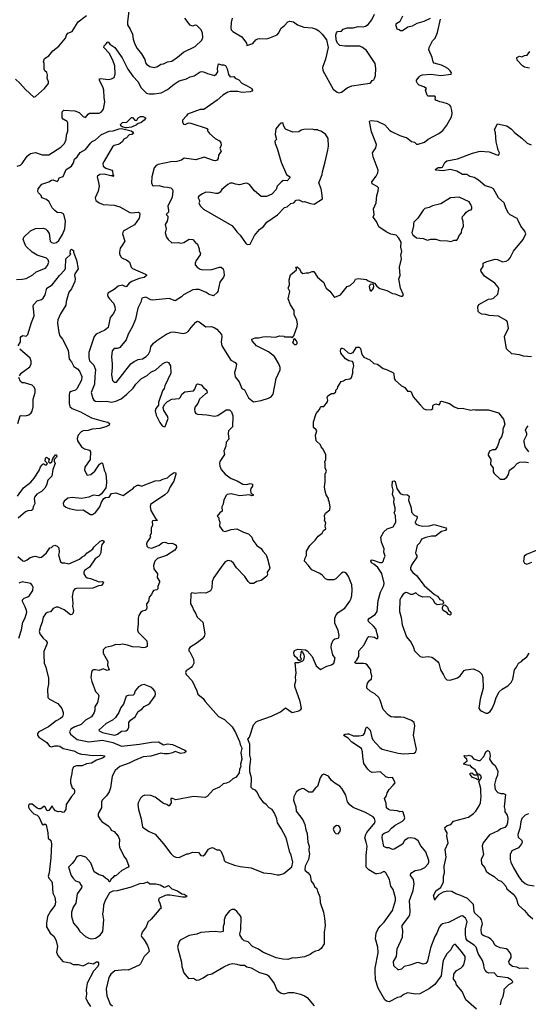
# Model space of a CAD drawing. Extents: x 2293878 to 2522763, y 823964 to 1006972.
# Tile 132 of 256: x 2348956 to 2355042, y 910332 to 922118. Entities that reach past the tile are written whole.
import ezdxf

# ---------------------------------------------------------------- set-up
doc = ezdxf.new("R2010")
doc.units = 0

msp = doc.modelspace()

# ---------------------------------------------------------------- linework, layer by layer
at = {"layer": '0CON20XD'}
for points in [[(2350270, 922285), (2350244, 922095), (2350244, 922055), (2350279, 922005), (2350306, 921946), (2350312, 921885), (2350333, 921825), (2350362, 921772), (2350415, 921708), (2350452, 921642), (2350463, 921603), (2350475, 921586), (2350515, 921558), (2350565, 921544), (2350603, 921557), (2350645, 921584), (2350675, 921589), (2350725, 921613), (2350777, 921623), (2350845, 921670), (2350915, 921729), (2351057, 921795), (2351136, 921874), (2351146, 921905), (2351144, 921955), (2351126, 921995), (2351075, 922048), (2351055, 922052), (2351025, 922040), (2350994, 922054), (2350930, 922135)], [(2348904, 921405), (2348959, 921359), (2349025, 921281), (2349125, 921189), (2349145, 921199), (2349253, 921295), (2349302, 921355), (2349302, 921375), (2349283, 921417), (2349290, 921455), (2349282, 921485), (2349257, 921507), (2349248, 921525), (2349250, 921595), (2349240, 921615), (2349252, 921655), (2349305, 921687), (2349354, 921746), (2349425, 921802), (2349504, 921895), (2349516, 921934), (2349532, 921958), (2349585, 921976), (2349617, 922027), (2349656, 922094), (2349754, 922166)], [(2351499, 922135), (2351485, 922085), (2351481, 922015), (2351486, 921995), (2351505, 921976), (2351615, 921913), (2351668, 921838), (2351675, 921810), (2351746, 921834), (2351780, 921875), (2351805, 921888), (2351825, 921892), (2351905, 921888), (2351938, 921898), (2352035, 921938), (2352052, 921955), (2352085, 922018), (2352125, 922048), (2352165, 922092), (2352185, 922100), (2352232, 922092), (2352282, 922055), (2352355, 922027), (2352455, 922020), (2352505, 922004), (2352536, 921986), (2352576, 921945), (2352626, 921876), (2352649, 921785), (2352614, 921646), (2352579, 921545), (2352585, 921510), (2352708, 921285), (2352755, 921249), (2352775, 921244), (2352805, 921249), (2352875, 921304), (2352930, 921325), (2353145, 921359), (2353158, 921365), (2353172, 921388), (2353195, 921398), (2353202, 921412), (2353212, 921448), (2353216, 921535), (2353211, 921595), (2353105, 921750), (2353059, 921785), (2353025, 921799), (2352845, 921800), (2352788, 921808), (2352758, 921835), (2352743, 921875), (2352738, 921935), (2352745, 921960), (2352760, 921975), (2352805, 921982), (2352826, 922004), (2352875, 922022), (2352945, 922022), (2353005, 922035), (2353065, 922033), (2353095, 922041), (2353125, 922061), (2353169, 922115), (2353200, 922185)], [(2352006, 918085), (2351932, 918142), (2351788, 918215), (2351738, 918275), (2351732, 918295), (2351775, 918310), (2351815, 918310), (2351865, 918322), (2351915, 918327), (2352015, 918318), (2352065, 918332), (2352115, 918330), (2352125, 918320), (2352205, 918320), (2352215, 918310), (2352238, 918332), (2352277, 918445), (2352280, 918475), (2352274, 918525), (2352241, 918585), (2352242, 918635), (2352195, 918705), (2352169, 918775), (2352188, 918865), (2352169, 918905), (2352186, 918945), (2352180, 919005), (2352195, 919062), (2352268, 919125), (2352270, 919135), (2352260, 919155), (2352275, 919160), (2352306, 919136), (2352321, 919101), (2352345, 919081), (2352385, 919088), (2352415, 919086), (2352455, 919104), (2352475, 919103), (2352519, 919035), (2352572, 918992), (2352594, 918974), (2352607, 918935), (2352625, 918906), (2352667, 918867), (2352713, 918803), (2352725, 918796), (2352796, 918824), (2352875, 918923), (2352910, 918935), (2352959, 918981), (2352975, 919012), (2353005, 919018), (2353105, 919008), (2353125, 918992), (2353203, 918963), (2353229, 918929), (2353265, 918899), (2353350, 918875), (2353415, 918842), (2353445, 918838), (2353515, 918808), (2353535, 918810), (2353547, 918825), (2353513, 918905), (2353492, 919015), (2353507, 919055), (2353502, 919155), (2353523, 919255), (2353516, 919305), (2353528, 919345), (2353517, 919395), (2353521, 919455), (2353494, 919504), (2353459, 919539), (2353395, 919551), (2353342, 919578), (2353255, 919637), (2353224, 919704), (2353184, 919754), (2353196, 919785), (2353191, 919855), (2353222, 919925), (2353228, 920012), (2353246, 920065), (2353250, 920105), (2353232, 920122), (2353173, 920153), (2353170, 920175), (2353222, 920245), (2353241, 920285), (2353246, 920315), (2353184, 920476), (2353179, 920525), (2353216, 920585), (2353224, 920625), (2353164, 920774), (2353142, 920898), (2353145, 920906), (2353165, 920911), (2353235, 920904), (2353325, 920858), (2353383, 920793), (2353405, 920778), (2353503, 920733), (2353565, 920713), (2353585, 920707), (2353645, 920661), (2353681, 920651), (2353705, 920628), (2353725, 920627), (2353800, 920650), (2353845, 920689), (2353971, 920755), (2354018, 920792), (2354066, 920855), (2354121, 920955), (2354129, 920995), (2354128, 921032), (2354115, 921080), (2354103, 921095), (2354075, 921112), (2354025, 921128), (2353985, 921134), (2353936, 921155), (2353929, 921165), (2353932, 921192), (2353925, 921201), (2353842, 921202), (2353830, 921215), (2353812, 921275), (2353822, 921295), (2353792, 921315), (2353735, 921336), (2353714, 921354), (2353704, 921376), (2353706, 921395), (2353735, 921433), (2353751, 921449), (2353775, 921459), (2353875, 921466), (2353995, 921448), (2354120, 921465), (2354122, 921482), (2354108, 921505), (2354078, 921535), (2354045, 921553), (2354004, 921574), (2353915, 921598), (2353903, 921615), (2353890, 921665), (2353851, 921755), (2353856, 921785), (2353874, 921826), (2353897, 921865), (2353927, 921895), (2353957, 921965), (2353992, 922125)], [(2353867, 922133), (2353792, 922098), (2353709, 922071), (2353651, 922039), (2353602, 922028), (2353535, 921984), (2353513, 921983), (2353495, 921998), (2353473, 922003), (2353457, 922055), (2353460, 922065), (2353467, 922075), (2353510, 922100), (2353540, 922165)], [(2348925, 920363), (2348965, 920377), (2348984, 920395), (2349045, 920484), (2349085, 920516), (2349147, 920527), (2349225, 920499), (2349305, 920501), (2349450, 920590), (2349492, 920635), (2349514, 920685), (2349516, 920735), (2349532, 920785), (2349533, 920883), (2349525, 920898), (2349475, 920927), (2349463, 920943), (2349466, 921014), (2349485, 921034), (2349615, 921025), (2349666, 921005), (2349715, 920959), (2349745, 920947), (2349774, 920985), (2349792, 920998), (2349905, 920998), (2349935, 921014), (2349958, 921045), (2349974, 921135), (2349965, 921185), (2349962, 921275), (2349955, 921303), (2349911, 921395), (2349911, 921409), (2349925, 921413), (2350015, 921402), (2350055, 921409), (2350085, 921427), (2350099, 921465), (2350094, 921565), (2350069, 921635), (2350026, 921716), (2349964, 921786), (2349967, 921805), (2349992, 921828), (2350005, 921850), (2350015, 921853), (2350034, 921824), (2350093, 921783), (2350182, 921662), (2350248, 921525), (2350311, 921441), (2350372, 921372), (2350407, 921307), (2350475, 921240), (2350505, 921229), (2350565, 921229), (2350647, 921243), (2350725, 921281), (2350805, 921347), (2350865, 921386), (2350950, 921410), (2350995, 921433), (2351043, 921447), (2351116, 921494), (2351135, 921499), (2351154, 921494), (2351205, 921472), (2351285, 921450), (2351310, 921470), (2351326, 921495), (2351321, 921535), (2351335, 921590), (2351372, 921578), (2351395, 921579), (2351419, 921569), (2351438, 921528), (2351455, 921462), (2351475, 921432), (2351518, 921438), (2351535, 921417), (2351578, 921398), (2351615, 921356), (2351679, 921328), (2351732, 921295), (2351741, 921275), (2351735, 921263), (2351715, 921256), (2351615, 921246), (2351565, 921258), (2351475, 921258), (2351445, 921251), (2351385, 921216), (2351319, 921155), (2351158, 921042), (2351115, 921044), (2350965, 920988), (2350952, 920965), (2350906, 920915), (2350904, 920894), (2350915, 920868), (2350935, 920863), (2350976, 920884), (2351005, 920879), (2351200, 920815), (2351210, 920805), (2351200, 920795), (2351202, 920788), (2351226, 920756), (2351295, 920694), (2351345, 920669), (2351364, 920645), (2351368, 920615), (2351352, 920575), (2351367, 920545), (2351334, 920496), (2351330, 920455), (2351318, 920435), (2351295, 920429), (2351275, 920431), (2351165, 920474), (2351065, 920442), (2350925, 920459), (2350892, 920438), (2350835, 920421), (2350765, 920418), (2350612, 920385), (2350589, 920371), (2350566, 920345), (2350536, 920236), (2350534, 920165), (2350544, 920134), (2350559, 920129), (2350625, 920132), (2350675, 920118), (2350725, 920115), (2350765, 920104), (2350784, 920084), (2350788, 920065), (2350782, 919995), (2350727, 919885), (2350737, 919835), (2350736, 919814), (2350707, 919785), (2350730, 919765), (2350730, 919745), (2350719, 919705), (2350696, 919665), (2350708, 919615), (2350696, 919565), (2350711, 919515), (2350731, 919485), (2350775, 919446), (2350855, 919450), (2350884, 919444), (2350919, 919451), (2350985, 919489), (2351028, 919488), (2351055, 919454), (2351085, 919432), (2351104, 919375), (2351105, 919350), (2351120, 919325), (2351116, 919305), (2351068, 919235), (2351054, 919205), (2351055, 919183), (2351080, 919155), (2351115, 919131), (2351145, 919122), (2351255, 919129), (2351345, 919156), (2351366, 919156), (2351389, 919135), (2351400, 919105), (2351402, 919055), (2351396, 919034), (2351351, 918975), (2351327, 918865), (2351318, 918852), (2351275, 918813), (2351225, 918830), (2351187, 918853), (2351105, 918887), (2351065, 918890), (2351026, 918884), (2350915, 918826), (2350891, 918799), (2350815, 918754), (2350745, 918779), (2350545, 918762), (2350525, 918766), (2350465, 918797), (2350418, 918785), (2350405, 918738), (2350369, 918665), (2350340, 918535), (2350304, 918445), (2350255, 918355), (2350230, 918285), (2350154, 918195), (2350125, 918182), (2350085, 918184), (2350063, 918155), (2350056, 918084), (2350061, 917999), (2350063, 917955), (2350054, 917865), (2350065, 917800), (2350085, 917778), (2350115, 917781), (2350285, 917999), (2350325, 918028), (2350375, 918050), (2350425, 918060), (2350471, 918085), (2350499, 918115), (2350517, 918153), (2350527, 918203), (2350559, 918245), (2350595, 918276), (2350705, 918348), (2350765, 918377), (2350795, 918383), (2350915, 918361), (2350945, 918368), (2350972, 918385), (2351006, 918435), (2351065, 918498), (2351085, 918509), (2351105, 918502), (2351185, 918441), (2351246, 918444), (2351282, 918435), (2351314, 918415), (2351371, 918351), (2351376, 918325), (2351366, 918256), (2351375, 918214), (2351484, 918044), (2351536, 918016), (2351551, 917995), (2351544, 917945), (2351526, 917895), (2351534, 917844), (2351581, 917785), (2351614, 917704), (2351645, 917687), (2351695, 917592), (2351755, 917542), (2351845, 917558), (2351934, 917586), (2351965, 917603), (2351990, 917635), (2352026, 917825), (2352074, 917926), (2352072, 917955), (2352058, 917998), (2352006, 918085)], [(2355056, 921536), (2354995, 921550), (2354974, 921564), (2354909, 921635), (2354904, 921666), (2354935, 921683), (2354965, 921672), (2354995, 921688), (2355027, 921693), (2355060, 921735)], [(2350222, 920822), (2350184, 920834), (2350165, 920848), (2350164, 920865), (2350185, 920888), (2350237, 920893), (2350292, 920948), (2350305, 920948), (2350332, 920915), (2350345, 920910), (2350356, 920914), (2350375, 920944), (2350403, 920957), (2350435, 920960), (2350462, 920945), (2350462, 920935), (2350446, 920915), (2350405, 920884), (2350375, 920877), (2350355, 920861), (2350295, 920833), (2350235, 920824), (2350222, 920822)], [(2348916, 919006), (2348985, 919010), (2349035, 919020), (2349115, 919065), (2349152, 919098), (2349265, 919144), (2349289, 919175), (2349304, 919215), (2349296, 919245), (2349275, 919262), (2349165, 919301), (2349107, 919337), (2349029, 919405), (2348999, 919485), (2349007, 919515), (2349085, 919591), (2349145, 919618), (2349235, 919624), (2349265, 919616), (2349285, 919596), (2349307, 919557), (2349321, 919465), (2349335, 919451), (2349365, 919442), (2349395, 919451), (2349425, 919475), (2349468, 919545), (2349495, 919615), (2349504, 919705), (2349485, 919789), (2349455, 919807), (2349405, 919810), (2349375, 919832), (2349346, 919866), (2349308, 919938), (2349275, 919964), (2349220, 919985), (2349212, 920015), (2349181, 920045), (2349173, 920063), (2349178, 920095), (2349222, 920148), (2349305, 920176), (2349336, 920196), (2349355, 920199), (2349405, 920182), (2349417, 920193), (2349428, 920225), (2349475, 920240), (2349514, 920325), (2349574, 920365), (2349601, 920405), (2349613, 920447), (2349644, 920475), (2349681, 920529), (2349742, 920565), (2349806, 920644), (2349825, 920659), (2349865, 920678), (2349936, 920744), (2350025, 920782), (2350075, 920789), (2350145, 920813), (2350174, 920814), (2350289, 920789), (2350307, 920775), (2350318, 920755), (2350296, 920744), (2350265, 920741), (2350235, 920703), (2350201, 920689), (2350185, 920658), (2350157, 920635), (2350135, 920622), (2350085, 920611), (2350065, 920596), (2349965, 920426), (2349952, 920395), (2349954, 920364), (2349985, 920339), (2350057, 920315), (2350067, 920305), (2350070, 920265), (2350080, 920255), (2350080, 920245), (2350075, 920240), (2350065, 920250), (2350045, 920248), (2349965, 920269), (2349915, 920264), (2349886, 920245), (2349882, 920235), (2349900, 920170), (2349905, 920125), (2349893, 920065), (2349861, 919985), (2349869, 919955), (2349905, 919926), (2349955, 919907), (2350085, 919899), (2350155, 919878), (2350275, 919810), (2350295, 919806), (2350375, 919813), (2350388, 919805), (2350393, 919785), (2350386, 919744), (2350328, 919662), (2350194, 919585), (2350186, 919555), (2350213, 919465), (2350179, 919411)], [(2351685, 919427), (2351715, 919432), (2351767, 919535), (2351824, 919606), (2351875, 919641), (2351915, 919696), (2352039, 919781), (2352125, 919870), (2352155, 919877), (2352202, 919918), (2352236, 919924), (2352265, 919958), (2352295, 919963), (2352345, 919938), (2352365, 919940), (2352437, 919917), (2352481, 919909), (2352578, 919975), (2352573, 920045), (2352562, 920095), (2352537, 920165), (2352576, 920265), (2352579, 920295), (2352613, 920415), (2352644, 920555), (2352653, 920605), (2352647, 920695), (2352616, 920746), (2352560, 920785), (2352530, 920790), (2352525, 920800), (2352485, 920800), (2352455, 920808), (2352355, 920802), (2352325, 920797), (2352295, 920774), (2352225, 920773), (2352137, 920807), (2352116, 920845), (2352105, 920882), (2352085, 920878), (2352057, 920855), (2352020, 920810), (2352013, 920745), (2352028, 920682), (2352010, 920665), (2352012, 920635), (2352037, 920575), (2352084, 920414), (2352150, 920265), (2352188, 920235), (2352190, 920225), (2352155, 920190), (2352108, 920192), (2352085, 920172), (2352036, 920124), (2352026, 920084), (2351971, 920029), (2351908, 920002), (2351845, 920003), (2351765, 920071), (2351705, 920144), (2351675, 920160), (2351645, 920159), (2351585, 920141), (2351539, 920149), (2351503, 920163), (2351475, 920162), (2351445, 920146), (2351374, 920085), (2351355, 920054), (2351331, 920039), (2351303, 920037), (2351241, 920051), (2351185, 920053), (2351142, 920035), (2351100, 920005), (2351090, 919995), (2351091, 919985), (2351109, 919955), (2351109, 919941), (2351100, 919925), (2351115, 919888), (2351155, 919851), (2351494, 919654), (2351524, 919624), (2351555, 919578), (2351595, 919538), (2351664, 919434), (2351685, 919427)], [(2355079, 918081), (2354985, 918091), (2354935, 918108), (2354845, 918118), (2354779, 918179), (2354757, 918325), (2354804, 918425), (2354793, 918495), (2354783, 918515), (2354685, 918568), (2354575, 918578), (2354535, 918591), (2354485, 918594), (2354458, 918608), (2354443, 918623), (2354439, 918681), (2354451, 918709), (2354565, 918774), (2354605, 918777), (2354627, 918785), (2354676, 918834), (2354690, 918895), (2354683, 918915), (2354640, 918965), (2354517, 919047), (2354478, 919105), (2354473, 919125), (2354502, 919165), (2354500, 919205), (2354545, 919224), (2354645, 919251), (2354675, 919246), (2354735, 919221), (2354775, 919226), (2354805, 919242), (2354825, 919266), (2354865, 919346), (2354981, 919485), (2355012, 919555), (2355002, 919585), (2354951, 919645), (2354922, 919715), (2354907, 919737), (2354825, 919783), (2354805, 919801), (2354775, 919855), (2354754, 919925), (2354687, 919987), (2354624, 920095), (2354599, 920109), (2354525, 920128), (2354445, 920198), (2354395, 920229), (2354342, 920242), (2354305, 920263), (2354253, 920263), (2354185, 920304), (2354105, 920326), (2354025, 920307), (2353935, 920318), (2353928, 920325), (2353965, 920348), (2354005, 920348), (2354015, 920353), (2354042, 920408), (2354065, 920429), (2354195, 920453), (2354375, 920520), (2354465, 920546), (2354575, 920536), (2354665, 920500), (2354685, 920498), (2354695, 920510), (2354697, 920525), (2354681, 920555), (2354672, 920592), (2354659, 920655), (2354649, 920765), (2354638, 920805), (2354675, 920870), (2354786, 920846), (2354839, 920809), (2354875, 920767), (2354965, 920700), (2355030, 920640), (2355078, 920618)], [(2354115, 919462), (2354155, 919477), (2354185, 919478), (2354200, 919495), (2354214, 919536), (2354243, 919565), (2354247, 919605), (2354266, 919644), (2354264, 919705), (2354252, 919738), (2354255, 919762), (2354280, 919785), (2354298, 919815), (2354333, 919837), (2354357, 919843), (2354368, 919855), (2354368, 919875), (2354356, 919905), (2354335, 919939), (2354215, 919993), (2354110, 919985), (2353995, 919913), (2353895, 919890), (2353855, 919869), (2353805, 919856), (2353784, 919836), (2353719, 919741), (2353673, 919695), (2353667, 919675), (2353668, 919652), (2353648, 919565), (2353661, 919541), (2353705, 919508), (2353785, 919499), (2353835, 919480), (2353875, 919490), (2353935, 919490), (2353985, 919474), (2354075, 919470), (2354115, 919462)], [(2348938, 918215), (2348967, 918263), (2348966, 918314), (2348974, 918326), (2348995, 918339), (2349035, 918331), (2349055, 918348), (2349096, 918495), (2349128, 918575), (2349127, 918625), (2349116, 918685), (2349120, 918705), (2349165, 918751), (2349215, 918768), (2349236, 918785), (2349259, 918825), (2349281, 918905), (2349346, 918944), (2349434, 919056), (2349498, 919122), (2349506, 919145), (2349510, 919255), (2349568, 919312), (2349560, 919325), (2349565, 919360), (2349575, 919370), (2349600, 919355), (2349600, 919335), (2349635, 919240), (2349656, 919135), (2349614, 919076), (2349612, 919055), (2349620, 919015), (2349615, 918985), (2349577, 918895), (2349544, 918855), (2349514, 918745), (2349509, 918701), (2349445, 918599), (2349414, 918525), (2349408, 918485), (2349424, 918375), (2349438, 918335), (2349453, 918313), (2349468, 918295), (2349534, 918164), (2349549, 918055), (2349575, 918021), (2349605, 917965), (2349648, 917938), (2349672, 917912), (2349701, 917845), (2349696, 917804), (2349640, 917700), (2349625, 917684), (2349571, 917669), (2349553, 917655), (2349547, 917625), (2349547, 917525), (2349555, 917489), (2349583, 917463), (2349685, 917423), (2349815, 917352), (2349955, 917311), (2350010, 917300), (2350031, 917285), (2350025, 917265), (2349985, 917244), (2349916, 917226), (2349822, 917215), (2349775, 917201), (2349715, 917197), (2349692, 917185), (2349656, 917145), (2349643, 917105), (2349646, 917075), (2349697, 917007), (2349730, 916980), (2349790, 916965), (2349804, 916945), (2349799, 916855), (2349735, 916760), (2349730, 916725), (2349765, 916666), (2349808, 916675), (2349856, 916714), (2349911, 916799), (2349935, 916812), (2349945, 916810), (2349966, 916725), (2349984, 916694), (2349991, 916651), (2349996, 916575), (2349988, 916515), (2349936, 916444), (2349901, 916419), (2349835, 916426), (2349785, 916403), (2349695, 916387), (2349585, 916397), (2349531, 916389), (2349490, 916355), (2349477, 916325), (2349481, 916305), (2349508, 916282), (2349546, 916266), (2349645, 916249), (2349715, 916251), (2349805, 916196), (2349826, 916194), (2349865, 916221), (2349914, 916285), (2349936, 916344), (2349964, 916386), (2349981, 916399), (2350025, 916404), (2350055, 916446), (2350105, 916456), (2350196, 916424), (2350280, 916485), (2350305, 916497), (2350331, 916525), (2350365, 916548), (2350385, 916548), (2350415, 916533), (2350575, 916597), (2350635, 916602), (2350670, 916620), (2350725, 916634), (2350755, 916666), (2350806, 916696), (2350823, 916693), (2350826, 916676), (2350801, 916595), (2350756, 916525), (2350729, 916461), (2350691, 916429)], [(2350179, 919411), (2350158, 919382), (2350151, 919335), (2350151, 919315), (2350168, 919278), (2350184, 919264), (2350234, 919244), (2350270, 919215), (2350291, 919155), (2350305, 919140), (2350461, 919071), (2350472, 919065), (2350473, 919055), (2350445, 919032), (2350385, 919020), (2350297, 918983), (2350265, 918964), (2350235, 918924), (2350225, 918920), (2350185, 918940), (2350135, 918928), (2350085, 918887), (2350011, 918845), (2350006, 918825), (2350011, 918805), (2350029, 918775), (2350078, 918725), (2350096, 918686), (2350099, 918645), (2350077, 918603), (2350038, 918552), (2350014, 918435), (2349975, 918400), (2349870, 918355), (2349847, 918325), (2349825, 918255), (2349783, 918135), (2349784, 918076), (2349791, 918035), (2349842, 917982), (2349865, 917925), (2349854, 917845), (2349852, 917755), (2349811, 917655), (2349832, 917582), (2349844, 917564), (2349865, 917553), (2349925, 917547), (2349995, 917551), (2350055, 917538), (2350105, 917550), (2350169, 917581), (2350239, 917635), (2350315, 917707), (2350347, 917755), (2350415, 917825), (2350480, 917860), (2350525, 917897), (2350584, 917926), (2350665, 918000), (2350694, 918016), (2350715, 918022), (2350736, 918016), (2350762, 917975), (2350763, 917885), (2350694, 917735), (2350686, 917705), (2350664, 917675), (2350617, 917535), (2350617, 917505), (2350585, 917462), (2350576, 917435), (2350589, 917385), (2350615, 917328), (2350631, 917295), (2350662, 917255), (2350675, 917248), (2350695, 917250), (2350732, 917345), (2350725, 917373), (2350681, 917441), (2350671, 917475), (2350688, 917512), (2350724, 917546), (2350775, 917574), (2350865, 917584), (2350880, 917600), (2350895, 917637), (2350930, 917665), (2351035, 917676), (2351052, 917695), (2351070, 917750), (2351085, 917760), (2351128, 917748), (2351154, 917714), (2351185, 917693), (2351196, 917675), (2351199, 917655), (2351194, 917646), (2351179, 917641), (2351108, 917575), (2351086, 917525), (2351054, 917485), (2351046, 917455), (2351051, 917425), (2351065, 917406), (2351085, 917398), (2351195, 917390), (2351285, 917374), (2351328, 917382), (2351425, 917447), (2351465, 917447), (2351492, 917425), (2351506, 917375), (2351504, 917245), (2351456, 917195), (2351452, 917165), (2351460, 917095), (2351428, 917062), (2351423, 917015), (2351398, 916955), (2351408, 916915), (2351351, 916829), (2351346, 916805), (2351351, 916775), (2351366, 916735), (2351415, 916677), (2351487, 916627), (2351560, 916600), (2351625, 916558), (2351674, 916556), (2351715, 916567), (2351740, 916560), (2351742, 916535), (2351723, 916507), (2351718, 916485), (2351723, 916453), (2351732, 916442), (2351750, 916435), (2351748, 916422), (2351732, 916418), (2351705, 916432), (2351585, 916418), (2351488, 916442), (2351438, 916435), (2351425, 916422), (2351399, 916371), (2351390, 916320), (2351373, 916285), (2351378, 916235), (2351350, 916215), (2351318, 916175), (2351338, 916155), (2351338, 916135), (2351350, 916105), (2351346, 916055), (2351385, 915998), (2351415, 915993), (2351485, 916014), (2351554, 916024), (2351635, 915983), (2351695, 915962), (2351734, 915924), (2351746, 915886), (2351794, 915825), (2351847, 915787), (2351866, 915755), (2351904, 915714), (2351923, 915663), (2351948, 915555), (2351947, 915543), (2351918, 915505), (2351920, 915475), (2351913, 915457), (2351845, 915407), (2351795, 915392), (2351755, 915368), (2351715, 915370), (2351690, 915395), (2351650, 915455), (2351551, 915555), (2351515, 915611), (2351485, 915638), (2351445, 915646), (2351415, 915628), (2351385, 915594), (2351278, 915442), (2351260, 915395), (2351256, 915314), (2351239, 915281), (2351185, 915253), (2351115, 915259), (2351055, 915251), (2351015, 915257), (2351004, 915246), (2350999, 915125), (2351021, 915095), (2351039, 915045), (2351060, 915015), (2351079, 914965), (2351146, 914905), (2351172, 914765), (2351164, 914735), (2351135, 914703), (2351081, 914659), (2350993, 914605), (2350980, 914585), (2350981, 914565), (2350990, 914550), (2351034, 914465), (2351041, 914415), (2351025, 914382), (2351008, 914365), (2350948, 914325), (2350940, 914305), (2350949, 914279), (2351019, 914205), (2351077, 914085), (2351088, 914045), (2351151, 913991), (2351174, 913955), (2351335, 913779), (2351405, 913741), (2351498, 913655), (2351539, 913585), (2351587, 913477), (2351593, 913443), (2351610, 913410), (2351613, 913395), (2351604, 913345), (2351616, 913266), (2351599, 913205), (2351601, 913175), (2351587, 913145), (2351584, 913105), (2351547, 913053), (2351505, 913033), (2351465, 912994), (2351432, 912978), (2351390, 912970), (2351347, 912933), (2351272, 912898), (2351202, 912825), (2351175, 912807), (2351035, 912818), (2350825, 912781), (2350785, 912794), (2350766, 912794), (2350767, 912745), (2350745, 912707), (2350735, 912708), (2350715, 912726), (2350675, 912738), (2350575, 912811), (2350525, 912833), (2350455, 912834), (2350426, 912824), (2350401, 912799), (2350374, 912746), (2350371, 912725), (2350379, 912665), (2350411, 912551), (2350425, 912452), (2350505, 912402), (2350575, 912368), (2350676, 912255), (2350765, 912136), (2350798, 912105), (2350825, 912092), (2350865, 912090), (2350955, 912132), (2350976, 912134), (2351025, 912152), (2351095, 912150), (2351125, 912112), (2351152, 912108), (2351175, 912128), (2351215, 912188), (2351238, 912202), (2351265, 912208), (2351313, 912183), (2351345, 912180), (2351365, 912162), (2351393, 912095), (2351403, 912053), (2351418, 912038), (2351525, 911997), (2351595, 911982), (2351726, 911966), (2351875, 911908), (2351965, 911899), (2352035, 911884), (2352065, 911884), (2352115, 911900), (2352214, 911976), (2352224, 912035), (2352203, 912117), (2352188, 912155), (2352144, 912325), (2352086, 912435), (2352039, 912505), (2352034, 912554), (2352005, 912621), (2351976, 912665), (2351943, 912685), (2351907, 912725), (2351876, 912745), (2351824, 912815), (2351795, 912877), (2351777, 912895), (2351745, 912908), (2351726, 912926), (2351729, 913045), (2351709, 913115), (2351708, 913175), (2351723, 913265), (2351711, 913315), (2351709, 913445), (2351687, 913505), (2351705, 913530), (2351755, 913678), (2351785, 913713), (2351808, 913725), (2351969, 913781), (2352076, 913834), (2352135, 913882), (2352215, 913824), (2352295, 913846), (2352320, 913860), (2352327, 913875), (2352313, 913955), (2352249, 914135), (2352248, 914162), (2352262, 914205), (2352256, 914254), (2352264, 914295), (2352253, 914425), (2352295, 914424), (2352345, 914444), (2352356, 914455), (2352364, 914495), (2352360, 914515), (2352342, 914545), (2352322, 914558), (2352312, 914495), (2352323, 914465), (2352315, 914448), (2352295, 914447), (2352276, 914476), (2352255, 914491), (2352241, 914511), (2352236, 914545), (2352245, 914566), (2352285, 914583), (2352375, 914577), (2352395, 914562), (2352457, 914497), (2352504, 914384), (2352555, 914340), (2352631, 914379), (2352688, 914395), (2352716, 914414), (2352730, 914475), (2352704, 914515), (2352684, 914605), (2352686, 914644), (2352705, 914692), (2352725, 914707), (2352766, 914714), (2352776, 914724), (2352779, 914745), (2352766, 914806), (2352728, 914895), (2352728, 914955), (2352744, 914996), (2352766, 915024), (2352846, 915074), (2352905, 915157), (2352921, 915189), (2352929, 915225), (2352934, 915295), (2352930, 915355), (2352892, 915455), (2352865, 915489), (2352845, 915501), (2352825, 915504), (2352805, 915494), (2352737, 915425), (2352715, 915413), (2352645, 915413), (2352615, 915427), (2352575, 915470), (2352549, 915489), (2352453, 915533), (2352430, 915555), (2352413, 915585), (2352363, 915635), (2352367, 915665), (2352388, 915705), (2352388, 915755), (2352428, 915825), (2352493, 915887), (2352527, 915935), (2352575, 915970), (2352592, 916005), (2352620, 916025), (2352612, 916055), (2352618, 916095), (2352602, 916125), (2352607, 916145), (2352602, 916185), (2352617, 916213), (2352665, 916250), (2352672, 916285), (2352660, 916355), (2352650, 916365), (2352650, 916385), (2352625, 916430), (2352610, 916475), (2352603, 916525), (2352613, 916585), (2352611, 916679), (2352627, 916715), (2352613, 916755), (2352613, 916805), (2352608, 916825), (2352618, 916855), (2352618, 916915), (2352585, 916980), (2352562, 917005), (2352555, 917030), (2352502, 917075), (2352497, 917145), (2352512, 917195), (2352505, 917210), (2352472, 917235), (2352473, 917305), (2352503, 917405), (2352545, 917450), (2352555, 917480), (2352565, 917487), (2352595, 917488), (2352638, 917542), (2352642, 917565), (2352634, 917595), (2352643, 917615), (2352685, 917642), (2352715, 917642), (2352738, 917665), (2352740, 917685), (2352757, 917703), (2352762, 917725), (2352804, 917786), (2352832, 917795), (2352855, 917813), (2352905, 917820), (2352926, 917834), (2352943, 917885), (2352941, 917925), (2352953, 917975), (2352946, 918015), (2352938, 918025), (2352896, 918036), (2352855, 918060), (2352799, 918125), (2352794, 918155), (2352804, 918186), (2352815, 918188), (2352835, 918177), (2352885, 918129), (2352914, 918124), (2352946, 918134), (2352985, 918198), (2353018, 918198), (2353032, 918182), (2353050, 918110), (2353075, 918080), (2353147, 918047), (2353192, 918002), (2353238, 917995), (2353305, 917944), (2353345, 917932), (2353420, 917895), (2353432, 917882), (2353438, 917825), (2353447, 917805), (2353525, 917736), (2353565, 917716), (2353595, 917673), (2353625, 917673), (2353642, 917665), (2353666, 917605), (2353746, 917506), (2353791, 917461)], [(2353165, 918874), (2353184, 918895), (2353194, 918925), (2353189, 918949), (2353175, 918954), (2353151, 918948), (2353139, 918925), (2353146, 918885), (2353155, 918874), (2353165, 918874)], [(2352265, 918228), (2352277, 918243), (2352277, 918257), (2352270, 918275), (2352245, 918300), (2352232, 918288), (2352230, 918265), (2352220, 918255), (2352245, 918228), (2352265, 918228)], [(2348952, 917855), (2348974, 917886), (2349078, 917962), (2349095, 917998), (2349095, 918032), (2349081, 918065), (2348956, 918175)], [(2348934, 917285), (2348962, 917375), (2348975, 917381), (2349025, 917377), (2349065, 917389), (2349095, 917414), (2349107, 917433), (2349119, 917485), (2349117, 917575), (2349142, 917655), (2349140, 917695), (2349125, 917724), (2349105, 917742), (2349015, 917770), (2348985, 917773), (2348965, 917787), (2348946, 917835)], [(2353791, 917461), (2353825, 917448), (2353885, 917452), (2353900, 917465), (2353898, 917495), (2353902, 917505), (2353935, 917520), (2353975, 917508), (2353987, 917523), (2353993, 917547), (2354005, 917552), (2354075, 917530), (2354082, 917522), (2354095, 917528), (2354155, 917483), (2354205, 917463), (2354255, 917466), (2354355, 917442), (2354385, 917452), (2354405, 917447), (2354565, 917449), (2354685, 917414), (2354746, 917336), (2354760, 917275), (2354739, 917215), (2354736, 917175), (2354723, 917125), (2354694, 917085), (2354690, 917055), (2354670, 917005), (2354645, 916968), (2354612, 916968), (2354577, 916953), (2354560, 916915), (2354560, 916905), (2354592, 916855), (2354590, 916795), (2354620, 916755), (2354621, 916705), (2354632, 916685), (2354705, 916620), (2354755, 916618), (2354786, 916644), (2354805, 916672), (2354818, 916725), (2354873, 916765), (2354907, 916805), (2354939, 916821), (2354995, 916826), (2355045, 916816)], [(2355047, 916947), (2355003, 917005), (2354991, 917065), (2354994, 917085), (2355023, 917147), (2355023, 917165), (2355010, 917205), (2355016, 917224), (2355042, 917255)], [(2348931, 916415), (2349001, 916515), (2349088, 916582), (2349130, 916630), (2349188, 916722), (2349204, 916765), (2349225, 916790), (2349235, 916800), (2349245, 916800), (2349255, 916790), (2349275, 916790), (2349290, 916805), (2349260, 916835), (2349265, 916870), (2349275, 916880), (2349300, 916865), (2349310, 916855), (2349300, 916825), (2349313, 916813), (2349325, 916812), (2349340, 916825), (2349352, 916865), (2349385, 916910), (2349395, 916908), (2349400, 916895), (2349395, 916880), (2349368, 916852), (2349368, 916835), (2349380, 916805), (2349353, 916735), (2349340, 916655), (2349293, 916605), (2349277, 916545), (2349255, 916510), (2349215, 916471), (2349163, 916437), (2349135, 916403), (2349130, 916385), (2349136, 916325), (2349116, 916285), (2349109, 916251), (2349096, 916244), (2349055, 916241), (2349025, 916228), (2348937, 916153)], [(2353390, 912655), (2353367, 912665), (2353346, 912685), (2353340, 912735), (2353322, 912795), (2353344, 912826), (2353352, 912865), (2353375, 912903), (2353426, 912955), (2353448, 912985), (2353426, 913035), (2353415, 913046), (2353374, 913044), (2353336, 913056), (2353275, 913114), (2353175, 913108), (2353148, 913118), (2353121, 913145), (2353074, 913214), (2353060, 913295), (2353058, 913355), (2353046, 913396), (2352932, 913472), (2352888, 913518), (2352840, 913545), (2352832, 913555), (2352850, 913565), (2352875, 913568), (2352895, 913568), (2352945, 913546), (2353016, 913544), (2353066, 913554), (2353082, 913575), (2353096, 913634), (2353105, 913648), (2353115, 913650), (2353148, 913615), (2353168, 913525), (2353182, 913498), (2353265, 913407), (2353294, 913385), (2353485, 913337), (2353548, 913332), (2353675, 913339), (2353698, 913355), (2353703, 913385), (2353669, 913555), (2353686, 913666), (2353676, 913705), (2353645, 913730), (2353555, 913764), (2353515, 913771), (2353435, 913768), (2353402, 913775), (2353370, 913795), (2353305, 913863), (2353271, 913971), (2353253, 914005), (2353207, 914047), (2353150, 914080), (2353110, 914115), (2353108, 914135), (2353117, 914175), (2353145, 914213), (2353164, 914226), (2353171, 914265), (2353157, 914305), (2353156, 914335), (2353115, 914396), (2353095, 914408), (2353068, 914412), (2352982, 914412), (2352962, 914425), (2352985, 914448), (2353013, 914495), (2353014, 914565), (2353079, 914635), (2353120, 914725), (2353135, 914733), (2353175, 914730), (2353200, 914725), (2353225, 914710), (2353238, 914712), (2353246, 914724), (2353218, 914825), (2353190, 914860), (2353131, 914915), (2353125, 914935), (2353141, 914955), (2353210, 915000), (2353235, 915034), (2353246, 915165), (2353272, 915265), (2353314, 915345), (2353316, 915375), (2353288, 915488), (2353240, 915560), (2353195, 915602), (2353165, 915618), (2353158, 915635), (2353165, 915650), (2353175, 915652), (2353265, 915621), (2353295, 915622), (2353305, 915633), (2353316, 915674), (2353330, 915695), (2353314, 915745), (2353316, 915785), (2353286, 915865), (2353278, 915925), (2353315, 915989), (2353355, 916022), (2353425, 916046), (2353458, 916105), (2353452, 916182), (2353436, 916215), (2353448, 916245), (2353450, 916275), (2353432, 916335), (2353436, 916385), (2353418, 916435), (2353424, 916485), (2353411, 916535), (2353416, 916594), (2353435, 916599), (2353449, 916589), (2353470, 916505), (2353508, 916448), (2353535, 916434), (2353595, 916430), (2353617, 916415), (2353610, 916365), (2353640, 916275), (2353646, 916225), (2353675, 916187), (2353705, 916177), (2353713, 916165), (2353710, 916145), (2353690, 916105), (2353690, 916095), (2353701, 916081), (2353726, 916066), (2353775, 916057), (2353855, 916060), (2353915, 916076), (2354057, 916037), (2354062, 916025), (2354052, 916005), (2354005, 915992), (2353930, 915935), (2353885, 915936), (2353815, 915919), (2353765, 915898), (2353742, 915855), (2353712, 915825), (2353692, 915735), (2353695, 915720), (2353710, 915705), (2353708, 915685), (2353648, 915595), (2353633, 915555), (2353633, 915535), (2353659, 915499), (2353705, 915466), (2353797, 915345), (2353918, 915238), (2353955, 915219), (2353985, 915177), (2354015, 915168), (2354027, 915143), (2354028, 915132), (2354015, 915120), (2353953, 915113), (2353928, 915128), (2353903, 915175), (2353866, 915206), (2353835, 915211), (2353780, 915205), (2353733, 915225), (2353695, 915256), (2353655, 915236), (2353636, 915236), (2353598, 915258), (2353575, 915260), (2353545, 915241), (2353519, 915205), (2353506, 915174), (2353500, 915035), (2353522, 914962), (2353532, 914875), (2353585, 914729), (2353640, 914665), (2353670, 914605), (2353681, 914565), (2353746, 914496), (2353775, 914488), (2353844, 914494), (2353887, 914487), (2353907, 914477), (2353955, 914437), (2353973, 914415), (2353991, 914335), (2354028, 914278), (2354046, 914235), (2354065, 914216), (2354107, 914213), (2354195, 914239), (2354227, 914263), (2354274, 914326), (2354296, 914336), (2354385, 914349), (2354454, 914314), (2354485, 914283), (2354496, 914246), (2354502, 914115), (2354465, 913985), (2354449, 913875), (2354465, 913853), (2354485, 913840), (2354535, 913816), (2354555, 913816), (2354585, 913838), (2354611, 913875), (2354637, 913935), (2354658, 914005), (2354695, 914074), (2354731, 914105), (2354796, 914144), (2354835, 914183), (2354856, 914225), (2354876, 914335), (2354902, 914368), (2354926, 914414), (2354962, 914435), (2354975, 914456), (2355026, 914493), (2355052, 914535)], [(2350691, 916429), (2350520, 916315), (2350517, 916287), (2350527, 916245), (2350579, 916149), (2350598, 916135), (2350600, 916125), (2350585, 916118), (2350557, 916123), (2350543, 916115), (2350547, 916065), (2350530, 916035), (2350528, 915972), (2350512, 915935), (2350520, 915925), (2350481, 915869), (2350475, 915845), (2350477, 915817), (2350495, 915800), (2350536, 915794), (2350625, 915828), (2350665, 915861), (2350694, 915864), (2350735, 915848), (2350775, 915851), (2350810, 915840), (2350827, 915827), (2350831, 915799), (2350812, 915768), (2350712, 915705), (2350605, 915669), (2350574, 915635), (2350558, 915585), (2350560, 915545), (2350603, 915485), (2350601, 915441), (2350627, 915397), (2350627, 915387), (2350610, 915335), (2350608, 915305), (2350596, 915294), (2350556, 915284), (2350550, 915275), (2350535, 915238), (2350506, 915204), (2350496, 915155), (2350474, 915125), (2350476, 915075), (2350469, 915055), (2350458, 915045), (2350425, 915039), (2350405, 915026), (2350382, 914988), (2350372, 914955), (2350374, 914885), (2350366, 914815), (2350373, 914785), (2350477, 914685), (2350483, 914645), (2350480, 914615), (2350456, 914604), (2350425, 914600), (2350395, 914608), (2350305, 914613), (2350245, 914632), (2350185, 914643), (2350145, 914634), (2350105, 914639), (2350055, 914618), (2349981, 914605), (2349956, 914575), (2349954, 914535), (2350009, 914435), (2350007, 914393), (2350027, 914335), (2350004, 914326), (2349955, 914346), (2349905, 914327), (2349865, 914336), (2349840, 914335), (2349823, 914327), (2349814, 914306), (2349809, 914245), (2349818, 914198), (2349862, 914075), (2349895, 914046), (2349903, 914025), (2349885, 913945), (2349857, 913895), (2349856, 913855), (2349847, 913825), (2349815, 913772), (2349745, 913732), (2349690, 913680), (2349615, 913655), (2349567, 913625), (2349550, 913595), (2349562, 913565), (2349644, 913504), (2349785, 913474), (2349945, 913495), (2350071, 913465), (2350175, 913422), (2350390, 913445), (2350535, 913471), (2350615, 913474), (2350675, 913437), (2350725, 913450), (2350785, 913442), (2350933, 913373), (2350942, 913365), (2350942, 913355), (2350927, 913343), (2350885, 913334), (2350815, 913359), (2350785, 913344), (2350738, 913332), (2350685, 913331), (2350645, 913337), (2350525, 913301), (2350435, 913294), (2350329, 913251), (2350265, 913217), (2350155, 913179), (2350099, 913131), (2350064, 913065), (2350042, 912925), (2350026, 912874), (2349995, 912828), (2349942, 912775), (2349936, 912754), (2349936, 912685), (2349894, 912616), (2349894, 912585), (2349917, 912545), (2349940, 912520), (2350015, 912467), (2350038, 912445), (2350052, 912415), (2350085, 912400), (2350136, 912345), (2350150, 912305), (2350147, 912245), (2350152, 912215), (2350201, 912105), (2350235, 912063), (2350263, 911985), (2350255, 911974), (2350180, 911935), (2350105, 911870), (2350085, 911870), (2350075, 911850), (2350047, 911825), (2350035, 911800), (2350025, 911800), (2350018, 911818), (2349981, 911841), (2349952, 911872), (2349905, 911884), (2349848, 911918), (2349806, 912026), (2349748, 912095), (2349685, 912113), (2349655, 912106), (2349635, 912094), (2349614, 912056), (2349582, 912018), (2349540, 911975), (2349573, 911875), (2349590, 911845), (2349625, 911812), (2349673, 911793), (2349682, 911765), (2349698, 911745), (2349694, 911726), (2349642, 911655), (2349626, 911545), (2349596, 911495), (2349574, 911435), (2349574, 911385), (2349601, 911305), (2349652, 911245), (2349675, 911202), (2349745, 911144), (2349784, 911124), (2349815, 911118), (2349865, 911124), (2349918, 911162), (2349949, 911205), (2349964, 911345), (2349950, 911415), (2349960, 911455), (2349964, 911525), (2349981, 911579), (2350035, 911670), (2350075, 911690), (2350126, 911694), (2350293, 911737), (2350395, 911777), (2350445, 911783), (2350485, 911798), (2350515, 911776), (2350585, 911776), (2350635, 911761), (2350685, 911734), (2350705, 911737), (2350735, 911754), (2350776, 911716), (2350845, 911690), (2350895, 911656), (2350925, 911652), (2350960, 911625), (2350940, 911615), (2350905, 911614), (2350755, 911638), (2350715, 911638), (2350695, 911634), (2350620, 911600), (2350618, 911578), (2350634, 911545), (2350650, 911485), (2350623, 911465), (2350529, 911351), (2350488, 911315), (2350469, 911261), (2350423, 911195), (2350410, 911155), (2350417, 911135), (2350444, 911104), (2350486, 911036), (2350496, 911005), (2350506, 910964), (2350444, 910906), (2350403, 910817), (2350385, 910800), (2350255, 910742), (2350215, 910746), (2350095, 910732), (2350046, 910695), (2350023, 910655), (2349991, 910519), (2349997, 910435), (2350039, 910335), (2350065, 910316)], [(2348935, 915691), (2348995, 915639), (2349015, 915636), (2349047, 915653), (2349080, 915680), (2349126, 915694), (2349145, 915696), (2349195, 915680), (2349215, 915683), (2349278, 915735), (2349315, 915798), (2349335, 915800), (2349355, 915820), (2349375, 915827), (2349406, 915816), (2349423, 915795), (2349429, 915745), (2349422, 915712), (2349445, 915627), (2349465, 915618), (2349495, 915618), (2349545, 915606), (2349671, 915659), (2349702, 915688), (2349737, 915705), (2349765, 915738), (2349807, 915763), (2349832, 915785), (2349845, 915806), (2349918, 915875), (2349940, 915885), (2349960, 915885), (2349965, 915870), (2349940, 915835), (2349932, 915798), (2349928, 915735), (2349905, 915698), (2349860, 915665), (2349791, 915565), (2349732, 915525), (2349722, 915505), (2349722, 915485), (2349742, 915455), (2349765, 915436), (2349805, 915430), (2349905, 915388), (2349945, 915394), (2349957, 915385), (2349956, 915375), (2349935, 915346), (2349898, 915342), (2349833, 915315), (2349635, 915311), (2349615, 915304), (2349595, 915277), (2349582, 915215), (2349590, 915135), (2349586, 915095), (2349599, 915045), (2349590, 915010), (2349581, 914999), (2349565, 914996), (2349489, 915055), (2349415, 915086), (2349392, 915088), (2349355, 915069), (2349325, 915031), (2349285, 915022), (2349263, 915007), (2349235, 914965), (2349226, 914905), (2349203, 914855), (2349189, 914795), (2349197, 914767), (2349235, 914714), (2349274, 914684), (2349283, 914665), (2349281, 914645), (2349245, 914557), (2349243, 914515), (2349250, 914415), (2349268, 914368), (2349300, 914235), (2349300, 914165), (2349287, 914105), (2349293, 914005), (2349314, 913984), (2349414, 913934), (2349461, 913875), (2349477, 913825), (2349478, 913805), (2349469, 913775), (2349445, 913754), (2349391, 913725), (2349300, 913655), (2349186, 913595), (2349170, 913575), (2349170, 913555), (2349185, 913530), (2349279, 913465), (2349313, 913423), (2349335, 913416), (2349375, 913428), (2349417, 913427), (2349435, 913421), (2349475, 913395), (2349605, 913368), (2349655, 913338), (2349695, 913326), (2349745, 913324), (2349825, 913310), (2349925, 913314), (2349970, 913305), (2349970, 913295), (2349945, 913277), (2349875, 913253), (2349815, 913218), (2349755, 913209), (2349703, 913187), (2349634, 913186), (2349605, 913176), (2349594, 913165), (2349582, 913135), (2349580, 913095), (2349562, 913025)], [(2355137, 915763), (2355020, 915715), (2354992, 915695), (2354983, 915635), (2354995, 915612), (2355025, 915602), (2355084, 915626)], [(2348946, 914715), (2348976, 914814), (2348992, 914905), (2349020, 914960), (2349040, 915025), (2349039, 915045), (2349022, 915092), (2348989, 915155), (2348990, 915175), (2349011, 915195), (2349055, 915210), (2349073, 915225), (2349115, 915285), (2349116, 915325), (2349105, 915350), (2349088, 915368), (2348985, 915388), (2348945, 915375)], [(2354105, 914992), (2354085, 914997), (2354070, 915020), (2354025, 915047), (2354016, 915065), (2354016, 915084), (2354018, 915095), (2354030, 915110), (2354045, 915112), (2354056, 915106), (2354074, 915085), (2354085, 915052), (2354113, 915025), (2354115, 915000), (2354105, 914992)], [(2350095, 913555), (2350125, 913564), (2350175, 913603), (2350225, 913607), (2350245, 913618), (2350261, 913645), (2350262, 913705), (2350281, 913735), (2350336, 913775), (2350374, 913836), (2350418, 913865), (2350445, 913898), (2350495, 913920), (2350515, 913937), (2350577, 914025), (2350582, 914045), (2350578, 914075), (2350554, 914105), (2350525, 914128), (2350445, 914161), (2350415, 914154), (2350377, 914133), (2350337, 914085), (2350326, 914044), (2350315, 914032), (2350255, 914030), (2350231, 914019), (2350197, 913925), (2350166, 913885), (2350142, 913825), (2350102, 913765), (2350067, 913733), (2349992, 913695), (2349904, 913615), (2349906, 913605), (2349945, 913585), (2350069, 913559), (2350095, 913555)], [(2355045, 910759), (2355025, 910766), (2354935, 910762), (2354905, 910777), (2354854, 910784), (2354815, 910814), (2354810, 910845), (2354836, 910894), (2354838, 910915), (2354831, 910935), (2354795, 910983), (2354775, 910998), (2354705, 911007), (2354653, 911033), (2354642, 911042), (2354621, 911085), (2354595, 911112), (2354565, 911133), (2354511, 911151), (2354491, 911165), (2354482, 911185), (2354479, 911225), (2354480, 911255), (2354495, 911295), (2354480, 911345), (2354468, 911365), (2354402, 911425), (2354395, 911445), (2354385, 911526), (2354315, 911599), (2354235, 911636), (2354173, 911653), (2354125, 911681), (2354075, 911685), (2354024, 911676), (2353966, 911644), (2353928, 911595), (2353925, 911580), (2353909, 911635), (2353940, 911695), (2353995, 911732), (2354029, 911799), (2354028, 911865), (2354038, 911905), (2354037, 911985), (2354059, 912095), (2354046, 912184), (2354083, 912265), (2354066, 912345), (2354071, 912385), (2354047, 912425), (2354043, 912447), (2354069, 912471), (2354115, 912486), (2354148, 912525), (2354325, 912571), (2354386, 912615), (2354415, 912644), (2354455, 912707), (2354468, 912745), (2354479, 912825), (2354472, 912865), (2354474, 912914), (2354450, 913005), (2354475, 913030), (2354482, 913055), (2354460, 913085), (2354432, 913092), (2354405, 913140), (2354366, 913166), (2354345, 913194), (2354325, 913192), (2354270, 913205), (2354272, 913215), (2354311, 913245), (2354306, 913266), (2354282, 913288), (2354275, 913310), (2354305, 913308), (2354336, 913316), (2354363, 913303), (2354385, 913272), (2354445, 913250), (2354465, 913251), (2354510, 913300), (2354534, 913356), (2354555, 913370), (2354567, 913367), (2354576, 913355), (2354584, 913305), (2354578, 913268), (2354610, 913220), (2354645, 913189), (2354678, 913125), (2354674, 913075), (2354653, 913027), (2354639, 912965), (2354646, 912905), (2354677, 912867), (2354715, 912856), (2354746, 912856), (2354768, 912845), (2354754, 912695), (2354762, 912665), (2354759, 912635), (2354788, 912595), (2354795, 912560), (2354793, 912505), (2354785, 912478), (2354761, 912449), (2354715, 912432), (2354682, 912408), (2354579, 912361), (2354500, 912265), (2354488, 912228), (2354492, 912195), (2354504, 912125), (2354479, 912065), (2354481, 912015), (2354520, 911965), (2354537, 911927), (2354564, 911904), (2354634, 911864), (2354680, 911820), (2354717, 911805), (2354735, 911789), (2354771, 911745), (2354786, 911715), (2354858, 911655), (2354885, 911624), (2354899, 911595), (2354911, 911545), (2354927, 911515), (2354995, 911454), (2355035, 911406), (2355095, 911355)], [(2349562, 913025), (2349562, 912985), (2349584, 912924), (2349605, 912910), (2349612, 912895), (2349613, 912875), (2349606, 912854), (2349575, 912820), (2349514, 912725), (2349509, 912665), (2349485, 912632), (2349475, 912628), (2349445, 912642), (2349415, 912638), (2349385, 912648), (2349360, 912675), (2349345, 912710), (2349305, 912652), (2349285, 912648), (2349255, 912700), (2349245, 912700), (2349207, 912673), (2349185, 912672), (2349165, 912680), (2349105, 912728), (2349075, 912730), (2349060, 912715), (2349063, 912693), (2349075, 912670), (2349114, 912624), (2349125, 912612), (2349165, 912598), (2349186, 912576), (2349225, 912488), (2349235, 912482), (2349255, 912492), (2349271, 912481), (2349291, 912385), (2349295, 912320), (2349328, 912295), (2349337, 912255), (2349330, 912085), (2349309, 911905), (2349297, 911865), (2349303, 911843), (2349335, 911806), (2349344, 911786), (2349354, 911664), (2349376, 911616), (2349384, 911555), (2349377, 911515), (2349324, 911446), (2349288, 911382), (2349278, 911305), (2349278, 911258), (2349321, 911185), (2349369, 911145), (2349393, 911093), (2349409, 911025), (2349396, 910955), (2349414, 910915), (2349473, 910843), (2349560, 910830), (2349595, 910810), (2349655, 910809), (2349715, 910794), (2349785, 910829), (2349835, 910818), (2349875, 910842), (2349889, 910839), (2349897, 910827), (2349899, 910805), (2349892, 910785), (2349840, 910730), (2349765, 910585), (2349753, 910505), (2349756, 910455), (2349746, 910405), (2349773, 910353), (2349802, 910305)], [(2354422, 910275), (2354296, 910385), (2354250, 910485), (2354182, 910565), (2354170, 910605), (2354147, 910635), (2354150, 910695), (2354183, 910737), (2354233, 910765), (2354256, 910785), (2354269, 910805), (2354287, 910873), (2354285, 910905), (2354241, 910965), (2354170, 911050), (2354155, 911050), (2354135, 911027), (2354114, 910985), (2354068, 910935), (2354029, 910865), (2354019, 910835), (2353998, 910675), (2353922, 910568), (2353858, 910522), (2353745, 910456), (2353694, 910454), (2353595, 910469), (2353545, 910444), (2353515, 910421), (2353478, 910412), (2353375, 910361), (2353345, 910369), (2353325, 910386), (2353247, 910527), (2353212, 910625), (2353209, 910731), (2353209, 910765), (2353247, 910947), (2353241, 911015), (2353213, 911115), (2353221, 911185), (2353245, 911235), (2353271, 911269), (2353319, 911315), (2353416, 911454), (2353452, 911575), (2353454, 911605), (2353426, 911705), (2353398, 911748), (2353381, 911825), (2353338, 911905), (2353325, 911917), (2353305, 911920), (2353276, 911904), (2353235, 911894), (2353215, 911896), (2353135, 911942), (2353100, 911975), (2353101, 912115), (2353114, 912224), (2353100, 912275), (2353087, 912325), (2353096, 912365), (2353110, 912390), (2353206, 912505), (2353210, 912525), (2353200, 912555), (2353185, 912575), (2353095, 912629), (2352945, 912690), (2352905, 912721), (2352879, 912755), (2352859, 912835), (2352815, 912911), (2352785, 912944), (2352728, 912978), (2352685, 913012), (2352650, 913065), (2352596, 913086), (2352572, 913075), (2352550, 913045), (2352521, 912939), (2352497, 912923), (2352455, 912870), (2352415, 912870), (2352355, 912912), (2352336, 912916), (2352293, 912897), (2352265, 912870), (2352238, 912815), (2352234, 912775), (2352241, 912751), (2352260, 912695), (2352266, 912645), (2352345, 912539), (2352368, 912485), (2352379, 912419), (2352397, 912377), (2352402, 912275), (2352421, 912225), (2352414, 912175), (2352424, 912135), (2352413, 912065), (2352372, 911985), (2352368, 911948), (2352372, 911935), (2352408, 911905), (2352430, 911875), (2352442, 911805), (2352476, 911766), (2352485, 911742), (2352510, 911720), (2352518, 911685), (2352548, 911618), (2352550, 911550), (2352593, 911435), (2352603, 911365), (2352612, 911275), (2352599, 911195), (2352599, 911055), (2352565, 911002), (2352545, 910983), (2352530, 910975), (2352495, 910970), (2352465, 910951), (2352433, 910927), (2352365, 910901), (2352255, 910885), (2352225, 910887), (2352165, 910869), (2352105, 910872), (2352025, 910888), (2351866, 910956), (2351815, 910992), (2351743, 911025), (2351690, 911080), (2351642, 911092), (2351622, 911112), (2351596, 911156), (2351592, 911175), (2351601, 911225), (2351606, 911375), (2351596, 911396), (2351554, 911444), (2351525, 911466), (2351495, 911466), (2351465, 911453), (2351420, 911390), (2351401, 911345), (2351402, 911298), (2351392, 911265), (2351392, 911205), (2351355, 911197), (2351295, 911204), (2351225, 911200), (2351125, 911190), (2351075, 911174), (2350985, 911158), (2350875, 911100), (2350864, 911085), (2350846, 911015), (2350893, 910835), (2350896, 910785), (2350919, 910709), (2350975, 910642), (2351035, 910646), (2351071, 910621), (2351105, 910627), (2351152, 910648), (2351202, 910685), (2351255, 910699), (2351398, 910782), (2351465, 910813), (2351505, 910821), (2351554, 910814), (2351595, 910799), (2351645, 910799), (2351673, 910783), (2351725, 910768), (2351825, 910714), (2351896, 910694), (2351915, 910690), (2351934, 910675), (2352000, 910580), (2352032, 910505), (2352075, 910470), (2352115, 910456), (2352178, 910472), (2352235, 910472), (2352315, 910453), (2352363, 910435), (2352394, 910415), (2352481, 910315)], [(2354435, 913020), (2354422, 913032), (2354375, 913047), (2354348, 913085), (2354345, 913100), (2354365, 913102), (2354395, 913078), (2354438, 913078), (2354440, 913025), (2354435, 913020)], [(2354709, 910325), (2354721, 910385), (2354741, 910425), (2354754, 910484), (2354754, 910515), (2354810, 910570), (2354854, 910595), (2354856, 910604), (2354838, 910625), (2354795, 910648), (2354675, 910664), (2354635, 910709), (2354570, 910705), (2354545, 910718), (2354525, 910740), (2354512, 910765), (2354509, 910805), (2354492, 910855), (2354442, 910942), (2354419, 911015), (2354395, 911042), (2354313, 911093), (2354299, 911115), (2354291, 911165), (2354291, 911235), (2354310, 911325), (2354290, 911365), (2354255, 911391), (2354235, 911388), (2354085, 911310), (2354015, 911296), (2353995, 911279), (2353975, 911254), (2353946, 911185), (2353922, 911145), (2353873, 911007), (2353835, 910848), (2353815, 910822), (2353785, 910812), (2353725, 910834), (2353705, 910830), (2353625, 910799), (2353555, 910784), (2353524, 910755), (2353494, 910744), (2353483, 910745), (2353432, 910795), (2353428, 910845), (2353464, 910905), (2353473, 910995), (2353538, 911135), (2353542, 911215), (2353531, 911255), (2353533, 911275), (2353609, 911375), (2353624, 911405), (2353627, 911445), (2353621, 911575), (2353665, 911695), (2353677, 911775), (2353668, 911825), (2353632, 911875), (2353638, 911902), (2353687, 911935), (2353755, 911947), (2353805, 911970), (2353844, 912015), (2353853, 912035), (2353851, 912055), (2353815, 912159), (2353755, 912231), (2353725, 912289), (2353685, 912316), (2353635, 912325), (2353605, 912320), (2353562, 912295), (2353535, 912249), (2353435, 912188), (2353415, 912186), (2353375, 912206), (2353345, 912204), (2353313, 912223), (2353292, 912325), (2353299, 912365), (2353319, 912381), (2353370, 912400), (2353405, 912441), (2353449, 912475), (2353535, 912526), (2353556, 912545), (2353566, 912565), (2353545, 912632), (2353535, 912641), (2353505, 912638), (2353475, 912647), (2353390, 912655)], [(2355045, 912613), (2355005, 912595), (2354964, 912555), (2354952, 912515), (2354939, 912435), (2354915, 912365), (2354921, 912335), (2354963, 912293), (2354967, 912275), (2354962, 912255), (2354925, 912206), (2354845, 912168), (2354823, 912127), (2354825, 912065), (2354834, 912035), (2354865, 911965), (2354928, 911858), (2354962, 911815), (2355005, 911779), (2355035, 911764), (2355110, 911750)], [(2352765, 912372), (2352788, 912395), (2352796, 912426), (2352792, 912445), (2352775, 912470), (2352745, 912472), (2352715, 912448), (2352708, 912425), (2352725, 912390), (2352740, 912375), (2352765, 912372)]]:
    msp.add_lwpolyline(points, dxfattribs=at)

doc.saveas('drawing.dxf')
